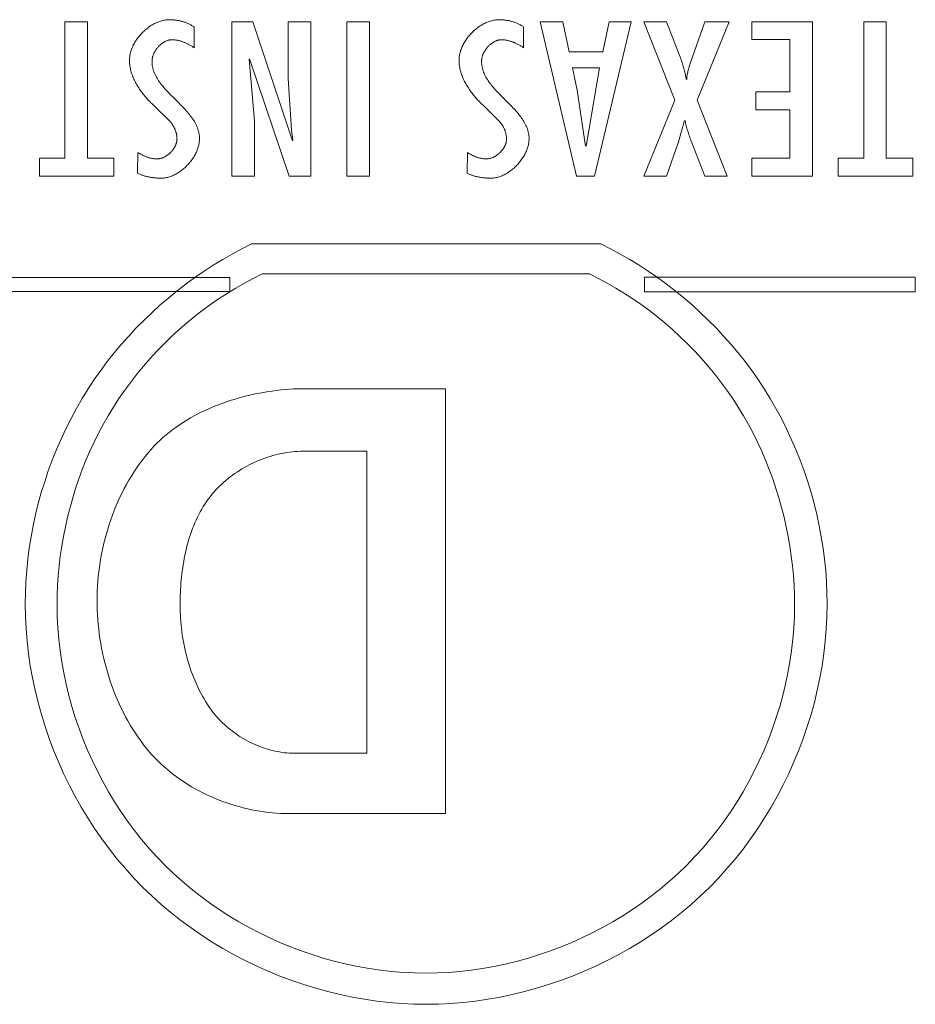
# Model space of a CAD drawing. Header units: millimetres. Extents: x 3925 to 5043, y -86 to 778.
# Tile 91 of 164: x 4366.43 to 4370.66, y 512.13 to 516.78. Entities that reach past the tile are written whole.
import ezdxf

# ---------------------------------------------------------------- set-up
doc = ezdxf.new("R2010")
doc.units = ezdxf.units.MM
doc.header["$LTSCALE"] = 46.255
doc.layers.add('H30K-TOP-COVDXF_CONTINUOUS_LINE', color=7, linetype='CONTINUOUS')

msp = doc.modelspace()

# ---------------------------------------------------------------- linework, layer by layer
at = {"layer": 'H30K-TOP-COVDXF_CONTINUOUS_LINE', "color": 7, "linetype": 'Continuous', "lineweight": 0}
for p, q in [((4366.7494, 516.7689), (4366.6431, 516.7689)), ((4366.6431, 516.7689), (4366.6431, 516.1235)), ((4366.7494, 516.1235), (4366.7494, 516.7689)), ((4367.2539, 516.646), (4367.2539, 516.7437)), ((4367.5317, 516.7689), (4367.4327, 516.7689)), ((4367.4327, 516.7689), (4367.4327, 516.0395)), ((4367.719, 516.2068), (4367.5317, 516.7689)), ((4367.8052, 516.7689), (4367.6988, 516.7689)), ((4367.6988, 516.7689), (4367.6988, 516.5009)), ((4367.8052, 516.0395), (4367.8052, 516.7689)), ((4368.0821, 516.7689), (4367.9756, 516.7689)), ((4367.9756, 516.7689), (4367.9756, 516.0395)), ((4368.0821, 516.0395), (4368.0821, 516.7689)), ((4368.8113, 516.646), (4368.8113, 516.7437)), ((4368.9967, 516.7689), (4368.8891, 516.7689)), ((4368.8891, 516.7689), (4369.0615, 516.0395)), ((4369.0264, 516.6267), (4368.9967, 516.7689)), ((4369.1456, 516.0395), (4369.3202, 516.7689)), ((4369.2158, 516.7689), (4369.186, 516.6267)), ((4369.3202, 516.7689), (4369.2158, 516.7689)), ((4369.4871, 516.7689), (4369.3786, 516.7689)), ((4369.3786, 516.7689), (4369.5265, 516.3983)), ((4369.5465, 516.6139), (4369.4871, 516.7689)), ((4369.668, 516.7689), (4369.599, 516.5715)), ((4369.6308, 516.3983), (4369.7829, 516.7689)), ((4369.7829, 516.7689), (4369.668, 516.7689)), ((4370.1759, 516.7689), (4369.8896, 516.7689)), ((4369.8896, 516.7689), (4369.8896, 516.6847)), ((4370.1759, 516.0395), (4370.1759, 516.7689)), ((4370.5251, 516.7689), (4370.4187, 516.7689)), ((4370.4187, 516.7689), (4370.4187, 516.1235)), ((4370.5251, 516.1235), (4370.5251, 516.7689)), ((4369.8896, 516.6847), (4370.0694, 516.6847)), ((4370.0694, 516.6847), (4370.0694, 516.4371)), ((4369.186, 516.6267), (4369.0264, 516.6267)), ((4367.5392, 516.2997), (4367.5136, 516.5919)), ((4367.5157, 516.5938), (4367.703, 516.0395)), ((4369.0424, 516.5512), (4369.17, 516.5512)), ((4369.0636, 516.4457), (4369.0424, 516.5512)), ((4369.17, 516.5512), (4369.1062, 516.1807)), ((4369.599, 516.5715), (4369.5969, 516.5656)), ((4367.6988, 516.5009), (4367.7148, 516.2562)), ((4369.1041, 516.1807), (4369.0636, 516.4457)), ((4370.0694, 516.4371), (4369.9088, 516.4371)), ((4369.9088, 516.4371), (4369.9088, 516.3529)), ((4367.0622, 516.3742), (4367.1432, 516.2938)), ((4368.6198, 516.3742), (4368.7006, 516.2938)), ((4369.5265, 516.3983), (4369.3786, 516.0395)), ((4369.7734, 516.0395), (4369.6308, 516.3983)), ((4369.9088, 516.3529), (4370.0694, 516.3529)), ((4370.0694, 516.3529), (4370.0694, 516.1235)), ((4367.5392, 516.0395), (4367.5392, 516.2997)), ((4369.5435, 516.202), (4369.5722, 516.3026)), ((4367.7148, 516.2562), (4367.7212, 516.2087)), ((4369.4871, 516.0395), (4369.5435, 516.202)), ((4369.6077, 516.1929), (4369.6123, 516.1809)), ((4369.6123, 516.1809), (4369.668, 516.0395)), ((4366.9878, 516.1516), (4366.9867, 516.054)), ((4368.5452, 516.1516), (4368.5442, 516.054)), ((4366.6431, 516.1235), (4366.5228, 516.1235)), ((4366.5228, 516.1235), (4366.5228, 516.0395)), ((4366.875, 516.1235), (4366.7494, 516.1235)), ((4366.875, 516.0395), (4366.875, 516.1235)), ((4370.0694, 516.1235), (4369.8896, 516.1235)), ((4369.8896, 516.1235), (4369.8896, 516.0395)), ((4370.4187, 516.1235), (4370.2984, 516.1235)), ((4370.2984, 516.1235), (4370.2984, 516.0395)), ((4370.6507, 516.1235), (4370.5251, 516.1235)), ((4370.6507, 516.0395), (4370.6507, 516.1235)), ((4366.5228, 516.0395), (4366.875, 516.0395)), ((4367.4327, 516.0395), (4367.5392, 516.0395)), ((4367.703, 516.0395), (4367.8052, 516.0395)), ((4367.9756, 516.0395), (4368.0821, 516.0395)), ((4369.0615, 516.0395), (4369.1456, 516.0395)), ((4369.3786, 516.0395), (4369.4871, 516.0395)), ((4369.668, 516.0395), (4369.7734, 516.0395)), ((4369.8896, 516.0395), (4370.1759, 516.0395)), ((4370.2984, 516.0395), (4370.6507, 516.0395)), ((4369.1756, 515.7189), (4367.5258, 515.7189)), ((4367.5754, 515.5775), (4369.1226, 515.5775)), ((4367.423, 515.5612), (4363.0447, 515.5612)), ((4367.423, 515.494), (4367.423, 515.5612)), ((4370.6624, 515.5625), (4369.3824, 515.5625)), ((4369.3824, 515.5625), (4369.3824, 515.4928)), ((4370.6624, 515.4928), (4370.6624, 515.5625)), ((4363.0447, 515.494), (4367.423, 515.494)), ((4369.3824, 515.4928), (4370.6624, 515.4928)), ((4367.7835, 515.0351), (4368.4426, 515.0351)), ((4368.4426, 515.0351), (4368.4426, 513.0272)), ((4368.0704, 514.7394), (4367.7688, 514.7394)), ((4368.0704, 513.3125), (4368.0704, 514.7394)), ((4367.7262, 513.3125), (4368.0704, 513.3125)), ((4368.4426, 513.0272), (4367.7026, 513.0272))]:
    msp.add_line(p, q, dxfattribs=at)
for points in [[(4367.1368, 516.7786), (4367.1318, 516.7785), (4367.1268, 516.7782), (4367.1218, 516.7776), (4367.1168, 516.7769), (4367.1118, 516.7761), (4367.1068, 516.775), (4367.1018, 516.7737), (4367.0968, 516.7723), (4367.0918, 516.7707), (4367.0868, 516.7689), (4367.0819, 516.7669), (4367.077, 516.7648), (4367.0721, 516.7625), (4367.0672, 516.7601), (4367.0624, 516.7576), (4367.0576, 516.7548), (4367.0529, 516.752), (4367.0482, 516.749), (4367.0436, 516.7459), (4367.039, 516.7426), (4367.0345, 516.7393), (4367.0301, 516.7358), (4367.0257, 516.7322), (4367.0214, 516.7285), (4367.0172, 516.7247), (4367.0131, 516.7208), (4367.0091, 516.7168), (4367.0051, 516.7127), (4367.0013, 516.7085), (4366.9975, 516.7042), (4366.9939, 516.6999), (4366.9903, 516.6954), (4366.9869, 516.6909), (4366.9836, 516.6864), (4366.9804, 516.6818), (4366.9774, 516.6771), (4366.9744, 516.6724), (4366.9716, 516.6676), (4366.969, 516.6627), (4366.9665, 516.6579), (4366.9641, 516.653), (4366.9619, 516.648), (4366.9598, 516.6431), (4366.9579, 516.6381), (4366.9561, 516.6331), (4366.9545, 516.6281), (4366.9531, 516.6231), (4366.9519, 516.618), (4366.9508, 516.613), (4366.95, 516.608), (4366.9493, 516.6029), (4366.9488, 516.5979), (4366.9485, 516.5929), (4366.9484, 516.588)], [(4367.2539, 516.7437), (4367.2508, 516.7459), (4367.2478, 516.7479), (4367.2446, 516.75), (4367.2415, 516.7519), (4367.2382, 516.7537), (4367.235, 516.7555), (4367.2316, 516.7573), (4367.2283, 516.7589), (4367.2249, 516.7605), (4367.2214, 516.762), (4367.2179, 516.7634), (4367.2144, 516.7648), (4367.2109, 516.7661), (4367.2073, 516.7674), (4367.2037, 516.7685), (4367.2001, 516.7696), (4367.1964, 516.7707), (4367.1928, 516.7716), (4367.1891, 516.7726), (4367.1854, 516.7734), (4367.1816, 516.7742), (4367.1779, 516.7749), (4367.1742, 516.7755), (4367.1704, 516.7761), (4367.1667, 516.7766), (4367.1629, 516.7771), (4367.1592, 516.7775), (4367.1554, 516.7778), (4367.1517, 516.7781), (4367.1479, 516.7783), (4367.1442, 516.7784), (4367.1405, 516.7785), (4367.1368, 516.7786)], [(4368.6942, 516.7786), (4368.6892, 516.7785), (4368.6842, 516.7782), (4368.6792, 516.7776), (4368.6742, 516.7769), (4368.6692, 516.7761), (4368.6642, 516.775), (4368.6592, 516.7737), (4368.6542, 516.7723), (4368.6492, 516.7707), (4368.6443, 516.7689), (4368.6393, 516.7669), (4368.6344, 516.7648), (4368.6295, 516.7625), (4368.6247, 516.7601), (4368.6199, 516.7575), (4368.6151, 516.7548), (4368.6104, 516.752), (4368.6057, 516.749), (4368.6011, 516.7459), (4368.5965, 516.7426), (4368.592, 516.7393), (4368.5876, 516.7358), (4368.5832, 516.7322), (4368.5789, 516.7285), (4368.5747, 516.7247), (4368.5706, 516.7208), (4368.5666, 516.7168), (4368.5626, 516.7127), (4368.5588, 516.7085), (4368.555, 516.7042), (4368.5514, 516.6999), (4368.5478, 516.6954), (4368.5444, 516.6909), (4368.5411, 516.6864), (4368.5379, 516.6818), (4368.5349, 516.6771), (4368.5319, 516.6723), (4368.5291, 516.6676), (4368.5265, 516.6627), (4368.524, 516.6579), (4368.5216, 516.653), (4368.5194, 516.648), (4368.5173, 516.6431), (4368.5154, 516.6381), (4368.5136, 516.6331), (4368.5121, 516.6281), (4368.5107, 516.6231), (4368.5094, 516.618), (4368.5084, 516.613), (4368.5075, 516.608), (4368.5068, 516.6029), (4368.5063, 516.5979), (4368.506, 516.5929), (4368.5059, 516.588)], [(4368.8113, 516.7437), (4368.8083, 516.7459), (4368.8052, 516.7479), (4368.8021, 516.75), (4368.7989, 516.7519), (4368.7957, 516.7538), (4368.7924, 516.7555), (4368.7891, 516.7573), (4368.7857, 516.7589), (4368.7823, 516.7605), (4368.7789, 516.762), (4368.7754, 516.7635), (4368.7719, 516.7648), (4368.7683, 516.7661), (4368.7648, 516.7674), (4368.7612, 516.7685), (4368.7575, 516.7696), (4368.7539, 516.7707), (4368.7502, 516.7717), (4368.7465, 516.7726), (4368.7428, 516.7734), (4368.7391, 516.7742), (4368.7354, 516.7749), (4368.7316, 516.7755), (4368.7279, 516.7761), (4368.7241, 516.7766), (4368.7204, 516.7771), (4368.7166, 516.7775), (4368.7129, 516.7778), (4368.7091, 516.7781), (4368.7054, 516.7783), (4368.7016, 516.7784), (4368.6979, 516.7785), (4368.6942, 516.7786)], [(4367.0549, 516.5822), (4367.0549, 516.5847), (4367.055, 516.5872), (4367.0553, 516.5898), (4367.0556, 516.5924), (4367.056, 516.5949), (4367.0565, 516.5975), (4367.0571, 516.6001), (4367.0577, 516.6027), (4367.0585, 516.6053), (4367.0593, 516.6078), (4367.0602, 516.6104), (4367.0611, 516.613), (4367.0622, 516.6156), (4367.0633, 516.6181), (4367.0645, 516.6207), (4367.0657, 516.6232), (4367.067, 516.6257), (4367.0684, 516.6282), (4367.0698, 516.6306), (4367.0713, 516.633), (4367.0729, 516.6355), (4367.0745, 516.6378), (4367.0762, 516.6402), (4367.0779, 516.6425), (4367.0797, 516.6447), (4367.0815, 516.647), (4367.0834, 516.6492), (4367.0853, 516.6513), (4367.0873, 516.6534), (4367.0893, 516.6554), (4367.0914, 516.6574), (4367.0934, 516.6594), (4367.0956, 516.6613), (4367.0977, 516.6631), (4367.0999, 516.6649), (4367.1022, 516.6666), (4367.1044, 516.6682), (4367.1067, 516.6698), (4367.109, 516.6713), (4367.1114, 516.6727), (4367.1138, 516.674), (4367.1161, 516.6753), (4367.1185, 516.6765), (4367.121, 516.6776), (4367.1234, 516.6786), (4367.1259, 516.6796), (4367.1284, 516.6804), (4367.1308, 516.6812), (4367.1333, 516.6819), (4367.1358, 516.6824), (4367.1383, 516.6829), (4367.1408, 516.6833), (4367.1434, 516.6835), (4367.1459, 516.6837), (4367.1484, 516.6838)], [(4367.1484, 516.6838), (4367.1517, 516.6837), (4367.155, 516.6836), (4367.1583, 516.6834), (4367.1615, 516.6831), (4367.1648, 516.6827), (4367.1681, 516.6822), (4367.1714, 516.6817), (4367.1746, 516.6811), (4367.1779, 516.6804), (4367.1811, 516.6797), (4367.1843, 516.6789), (4367.1876, 516.678), (4367.1908, 516.677), (4367.194, 516.676), (4367.1972, 516.675), (4367.2003, 516.6738), (4367.2035, 516.6726), (4367.2066, 516.6714), (4367.2097, 516.6701), (4367.2128, 516.6688), (4367.2159, 516.6674), (4367.219, 516.666), (4367.222, 516.6645), (4367.225, 516.663), (4367.228, 516.6614), (4367.231, 516.6598), (4367.234, 516.6582), (4367.2369, 516.6565), (4367.2398, 516.6548), (4367.2427, 516.6531), (4367.2455, 516.6514), (4367.2483, 516.6496), (4367.2511, 516.6478), (4367.2539, 516.646)], [(4368.6123, 516.5822), (4368.6123, 516.5847), (4368.6125, 516.5873), (4368.6127, 516.5898), (4368.613, 516.5924), (4368.6134, 516.5949), (4368.6139, 516.5975), (4368.6145, 516.6001), (4368.6152, 516.6027), (4368.6159, 516.6053), (4368.6167, 516.6079), (4368.6176, 516.6104), (4368.6186, 516.613), (4368.6196, 516.6156), (4368.6207, 516.6181), (4368.6219, 516.6207), (4368.6232, 516.6232), (4368.6245, 516.6257), (4368.6259, 516.6282), (4368.6273, 516.6306), (4368.6288, 516.6331), (4368.6304, 516.6355), (4368.632, 516.6378), (4368.6337, 516.6402), (4368.6354, 516.6425), (4368.6372, 516.6448), (4368.639, 516.647), (4368.6409, 516.6492), (4368.6428, 516.6513), (4368.6448, 516.6534), (4368.6468, 516.6555), (4368.6489, 516.6575), (4368.651, 516.6594), (4368.6531, 516.6613), (4368.6553, 516.6631), (4368.6575, 516.6649), (4368.6597, 516.6666), (4368.662, 516.6682), (4368.6643, 516.6698), (4368.6666, 516.6713), (4368.669, 516.6727), (4368.6713, 516.674), (4368.6737, 516.6753), (4368.6761, 516.6765), (4368.6786, 516.6776), (4368.681, 516.6787), (4368.6835, 516.6796), (4368.6859, 516.6804), (4368.6884, 516.6812), (4368.6909, 516.6819), (4368.6934, 516.6824), (4368.6959, 516.6829), (4368.6985, 516.6833), (4368.701, 516.6835), (4368.7035, 516.6837), (4368.706, 516.6838)], [(4368.706, 516.6838), (4368.7093, 516.6837), (4368.7126, 516.6836), (4368.7159, 516.6834), (4368.7191, 516.6831), (4368.7224, 516.6827), (4368.7257, 516.6822), (4368.7289, 516.6817), (4368.7322, 516.6811), (4368.7354, 516.6804), (4368.7387, 516.6797), (4368.7419, 516.6789), (4368.7451, 516.678), (4368.7483, 516.677), (4368.7515, 516.676), (4368.7547, 516.6749), (4368.7579, 516.6738), (4368.761, 516.6726), (4368.7641, 516.6714), (4368.7673, 516.6701), (4368.7703, 516.6688), (4368.7734, 516.6674), (4368.7765, 516.666), (4368.7795, 516.6645), (4368.7825, 516.663), (4368.7855, 516.6614), (4368.7885, 516.6598), (4368.7914, 516.6582), (4368.7944, 516.6565), (4368.7973, 516.6548), (4368.8001, 516.6531), (4368.803, 516.6514), (4368.8058, 516.6496), (4368.8086, 516.6478), (4368.8113, 516.646)], [(4369.5797, 516.4961), (4369.5789, 516.5019), (4369.578, 516.5076), (4369.5769, 516.5133), (4369.5758, 516.5191), (4369.5746, 516.5248), (4369.5733, 516.5304), (4369.572, 516.5361), (4369.5705, 516.5417), (4369.569, 516.5474), (4369.5674, 516.553), (4369.5657, 516.5586), (4369.564, 516.5642), (4369.5622, 516.5697), (4369.5604, 516.5753), (4369.5585, 516.5808), (4369.5566, 516.5864), (4369.5546, 516.5919), (4369.5526, 516.5974), (4369.5506, 516.6029), (4369.5465, 516.6139)], [(4366.9484, 516.588), (4366.9485, 516.5822), (4366.9487, 516.5765), (4366.9492, 516.5707), (4366.9498, 516.565), (4366.9506, 516.5593), (4366.9516, 516.5536), (4366.9527, 516.5479), (4366.954, 516.5422), (4366.9554, 516.5366), (4366.957, 516.531), (4366.9587, 516.5254), (4366.9606, 516.5199), (4366.9626, 516.5143), (4366.9647, 516.5088), (4366.967, 516.5034), (4366.9694, 516.4979), (4366.9719, 516.4925), (4366.9745, 516.4872), (4366.9772, 516.4818), (4366.9801, 516.4766), (4366.9831, 516.4713), (4366.9861, 516.4661), (4366.9893, 516.461), (4366.9925, 516.4559), (4366.9958, 516.4508), (4366.9993, 516.4458), (4367.0028, 516.4409), (4367.0063, 516.436), (4367.01, 516.4312), (4367.0137, 516.4264), (4367.0175, 516.4217), (4367.0213, 516.417), (4367.0252, 516.4124), (4367.0292, 516.4079), (4367.0332, 516.4034), (4367.0372, 516.399), (4367.0413, 516.3947), (4367.0455, 516.3904), (4367.0496, 516.3863), (4367.0538, 516.3821), (4367.058, 516.3781), (4367.0622, 516.3742)], [(4367.1828, 516.3837), (4367.1513, 516.415), (4367.1461, 516.4202), (4367.141, 516.4255), (4367.1359, 516.4307), (4367.1308, 516.436), (4367.1259, 516.4413), (4367.121, 516.4467), (4367.1162, 516.452), (4367.1115, 516.4574), (4367.1069, 516.4628), (4367.1024, 516.4682), (4367.0981, 516.4737), (4367.0939, 516.4793), (4367.0899, 516.4848), (4367.0861, 516.4904), (4367.0824, 516.4961), (4367.0789, 516.5018), (4367.0756, 516.5076), (4367.0725, 516.5134), (4367.0696, 516.5193), (4367.0669, 516.5253), (4367.0645, 516.5313), (4367.0623, 516.5374), (4367.0604, 516.5435), (4367.0587, 516.5498), (4367.0574, 516.5561), (4367.0563, 516.5625), (4367.0555, 516.569), (4367.055, 516.5755), (4367.0549, 516.5822)], [(4368.5059, 516.588), (4368.506, 516.5822), (4368.5063, 516.5765), (4368.5067, 516.5707), (4368.5073, 516.565), (4368.5081, 516.5593), (4368.5091, 516.5536), (4368.5102, 516.5479), (4368.5115, 516.5422), (4368.5129, 516.5366), (4368.5145, 516.531), (4368.5162, 516.5254), (4368.5181, 516.5198), (4368.5201, 516.5143), (4368.5222, 516.5088), (4368.5245, 516.5033), (4368.5269, 516.4979), (4368.5294, 516.4925), (4368.532, 516.4872), (4368.5348, 516.4818), (4368.5376, 516.4766), (4368.5406, 516.4713), (4368.5436, 516.4661), (4368.5468, 516.461), (4368.55, 516.4559), (4368.5534, 516.4508), (4368.5568, 516.4458), (4368.5603, 516.4409), (4368.5639, 516.436), (4368.5675, 516.4311), (4368.5712, 516.4264), (4368.575, 516.4216), (4368.5789, 516.417), (4368.5828, 516.4124), (4368.5867, 516.4079), (4368.5907, 516.4034), (4368.5948, 516.399), (4368.5989, 516.3947), (4368.603, 516.3904), (4368.6071, 516.3862), (4368.6113, 516.3821), (4368.6155, 516.3781), (4368.6198, 516.3742)], [(4368.7403, 516.3837), (4368.7088, 516.415), (4368.7036, 516.4202), (4368.6985, 516.4255), (4368.6933, 516.4307), (4368.6883, 516.436), (4368.6833, 516.4413), (4368.6784, 516.4467), (4368.6736, 516.452), (4368.6689, 516.4574), (4368.6644, 516.4628), (4368.6599, 516.4682), (4368.6556, 516.4737), (4368.6514, 516.4792), (4368.6474, 516.4848), (4368.6435, 516.4904), (4368.6398, 516.4961), (4368.6363, 516.5018), (4368.633, 516.5076), (4368.6299, 516.5134), (4368.627, 516.5193), (4368.6244, 516.5253), (4368.6219, 516.5313), (4368.6197, 516.5374), (4368.6178, 516.5435), (4368.6162, 516.5498), (4368.6148, 516.5561), (4368.6137, 516.5625), (4368.6129, 516.569), (4368.6124, 516.5755), (4368.6123, 516.5822)], [(4369.5969, 516.5656), (4369.5959, 516.5626), (4369.595, 516.5597), (4369.594, 516.5567), (4369.5931, 516.5537), (4369.5921, 516.5508), (4369.5912, 516.5478), (4369.5904, 516.5448), (4369.5895, 516.5418), (4369.5887, 516.5388), (4369.5879, 516.5358), (4369.5872, 516.5328), (4369.5865, 516.5297), (4369.5858, 516.5267), (4369.5852, 516.5237), (4369.5846, 516.5206), (4369.5841, 516.5176), (4369.5836, 516.5145), (4369.5831, 516.5115), (4369.5828, 516.5084), (4369.5824, 516.5053), (4369.5822, 516.5023), (4369.5819, 516.4992), (4369.5818, 516.4961)], [(4367.2793, 516.2165), (4367.2791, 516.2231), (4367.2786, 516.2297), (4367.2778, 516.2362), (4367.2768, 516.2426), (4367.2754, 516.2489), (4367.2737, 516.2551), (4367.2718, 516.2613), (4367.2696, 516.2674), (4367.2672, 516.2734), (4367.2646, 516.2794), (4367.2617, 516.2852), (4367.2586, 516.2911), (4367.2553, 516.2968), (4367.2518, 516.3026), (4367.2481, 516.3082), (4367.2442, 516.3138), (4367.2402, 516.3194), (4367.236, 516.3249), (4367.2317, 516.3304), (4367.2272, 516.3359), (4367.2226, 516.3413), (4367.218, 516.3467), (4367.2132, 516.352), (4367.2083, 516.3573), (4367.2033, 516.3626), (4367.1983, 516.3679), (4367.1932, 516.3732), (4367.188, 516.3784), (4367.1828, 516.3837)], [(4368.8368, 516.2165), (4368.8367, 516.2231), (4368.8362, 516.2297), (4368.8354, 516.2362), (4368.8343, 516.2426), (4368.8329, 516.2489), (4368.8313, 516.2551), (4368.8294, 516.2613), (4368.8272, 516.2674), (4368.8248, 516.2734), (4368.8221, 516.2794), (4368.8192, 516.2853), (4368.8161, 516.2911), (4368.8128, 516.2969), (4368.8093, 516.3026), (4368.8056, 516.3082), (4368.8017, 516.3138), (4368.7977, 516.3194), (4368.7935, 516.3249), (4368.7892, 516.3304), (4368.7847, 516.3359), (4368.7802, 516.3413), (4368.7755, 516.3467), (4368.7707, 516.352), (4368.7658, 516.3573), (4368.7608, 516.3626), (4368.7558, 516.3679), (4368.7507, 516.3732), (4368.7455, 516.3784), (4368.7403, 516.3837)], [(4367.1432, 516.2938), (4367.1448, 516.2919), (4367.1464, 516.2898), (4367.148, 516.2878), (4367.1495, 516.2857), (4367.151, 516.2835), (4367.1524, 516.2814), (4367.1538, 516.2791), (4367.1552, 516.2769), (4367.1565, 516.2746), (4367.1578, 516.2723), (4367.159, 516.27), (4367.1602, 516.2676), (4367.1613, 516.2652), (4367.1624, 516.2628), (4367.1635, 516.2604), (4367.1644, 516.2579), (4367.1654, 516.2555), (4367.1663, 516.253), (4367.1671, 516.2505), (4367.1679, 516.2479), (4367.1686, 516.2454), (4367.1693, 516.2429), (4367.1699, 516.2403), (4367.1705, 516.2377), (4367.171, 516.2352), (4367.1715, 516.2326), (4367.1719, 516.23), (4367.1722, 516.2274), (4367.1725, 516.2248), (4367.1727, 516.2222), (4367.1729, 516.2197), (4367.1729, 516.2171), (4367.173, 516.2145)], [(4368.7006, 516.2938), (4368.7022, 516.2919), (4368.7038, 516.2898), (4368.7054, 516.2878), (4368.7069, 516.2857), (4368.7084, 516.2835), (4368.7099, 516.2814), (4368.7113, 516.2791), (4368.7126, 516.2769), (4368.7139, 516.2746), (4368.7152, 516.2723), (4368.7164, 516.27), (4368.7176, 516.2676), (4368.7188, 516.2652), (4368.7198, 516.2628), (4368.7209, 516.2604), (4368.7219, 516.2579), (4368.7228, 516.2555), (4368.7237, 516.253), (4368.7245, 516.2505), (4368.7253, 516.2479), (4368.726, 516.2454), (4368.7267, 516.2428), (4368.7273, 516.2403), (4368.7279, 516.2377), (4368.7284, 516.2352), (4368.7289, 516.2326), (4368.7293, 516.23), (4368.7296, 516.2274), (4368.7299, 516.2248), (4368.7301, 516.2222), (4368.7303, 516.2197), (4368.7303, 516.2171), (4368.7304, 516.2145)], [(4369.5743, 516.3026), (4369.5756, 516.2963), (4369.5769, 516.2901), (4369.5783, 516.2839), (4369.5798, 516.2777), (4369.5814, 516.2715), (4369.5831, 516.2654), (4369.5848, 516.2593), (4369.5867, 516.2531), (4369.5885, 516.2471), (4369.5905, 516.241), (4369.5925, 516.2349), (4369.5946, 516.2289), (4369.5967, 516.2228), (4369.5988, 516.2168), (4369.601, 516.2108), (4369.6032, 516.2048), (4369.6077, 516.1929)], [(4367.173, 516.2145), (4367.1729, 516.212), (4367.1728, 516.2096), (4367.1725, 516.2071), (4367.1722, 516.2046), (4367.1717, 516.2021), (4367.1712, 516.1996), (4367.1706, 516.1971), (4367.1698, 516.1946), (4367.169, 516.1921), (4367.1682, 516.1897), (4367.1672, 516.1872), (4367.1661, 516.1848), (4367.165, 516.1823), (4367.1638, 516.1799), (4367.1625, 516.1775), (4367.1612, 516.1751), (4367.1598, 516.1728), (4367.1583, 516.1705), (4367.1567, 516.1682), (4367.1551, 516.1659), (4367.1534, 516.1636), (4367.1517, 516.1614), (4367.1499, 516.1593), (4367.1481, 516.1571), (4367.1462, 516.155), (4367.1442, 516.153), (4367.1423, 516.151), (4367.1402, 516.149), (4367.1381, 516.1471), (4367.136, 516.1452), (4367.1339, 516.1434), (4367.1317, 516.1416), (4367.1294, 516.1399), (4367.1272, 516.1383), (4367.1249, 516.1367), (4367.1225, 516.1352), (4367.1202, 516.1337), (4367.1178, 516.1323), (4367.1154, 516.131), (4367.113, 516.1297), (4367.1105, 516.1286), (4367.1081, 516.1275), (4367.1056, 516.1264), (4367.1031, 516.1255), (4367.1007, 516.1246), (4367.0982, 516.1238), (4367.0957, 516.1231), (4367.0932, 516.1225), (4367.0907, 516.122), (4367.0882, 516.1215), (4367.0857, 516.1212), (4367.0832, 516.1209), (4367.0807, 516.1208), (4367.0782, 516.1207)], [(4367.0995, 516.0298), (4367.1043, 516.0299), (4367.1091, 516.0302), (4367.114, 516.0307), (4367.1188, 516.0314), (4367.1236, 516.0323), (4367.1284, 516.0333), (4367.1333, 516.0346), (4367.1381, 516.036), (4367.1428, 516.0376), (4367.1476, 516.0394), (4367.1523, 516.0413), (4367.157, 516.0434), (4367.1617, 516.0456), (4367.1664, 516.048), (4367.171, 516.0506), (4367.1755, 516.0532), (4367.1801, 516.056), (4367.1845, 516.059), (4367.1889, 516.0621), (4367.1933, 516.0653), (4367.1976, 516.0686), (4367.2018, 516.072), (4367.206, 516.0756), (4367.21, 516.0792), (4367.214, 516.0829), (4367.218, 516.0868), (4367.2218, 516.0907), (4367.2255, 516.0948), (4367.2292, 516.0989), (4367.2328, 516.1031), (4367.2362, 516.1073), (4367.2396, 516.1117), (4367.2428, 516.1161), (4367.246, 516.1206), (4367.249, 516.1251), (4367.2519, 516.1297), (4367.2546, 516.1343), (4367.2573, 516.139), (4367.2598, 516.1437), (4367.2622, 516.1485), (4367.2644, 516.1533), (4367.2665, 516.1581), (4367.2685, 516.1629), (4367.2703, 516.1678), (4367.272, 516.1726), (4367.2735, 516.1775), (4367.2748, 516.1824), (4367.276, 516.1873), (4367.277, 516.1922), (4367.2778, 516.1971), (4367.2784, 516.202), (4367.2789, 516.2068), (4367.2792, 516.2117), (4367.2793, 516.2165)], [(4368.7304, 516.2145), (4368.7303, 516.212), (4368.7302, 516.2096), (4368.7299, 516.2071), (4368.7296, 516.2046), (4368.7291, 516.2021), (4368.7286, 516.1996), (4368.728, 516.1971), (4368.7273, 516.1946), (4368.7265, 516.1921), (4368.7256, 516.1897), (4368.7246, 516.1872), (4368.7235, 516.1848), (4368.7224, 516.1823), (4368.7212, 516.1799), (4368.7199, 516.1775), (4368.7186, 516.1751), (4368.7172, 516.1728), (4368.7157, 516.1705), (4368.7142, 516.1682), (4368.7126, 516.1659), (4368.7109, 516.1637), (4368.7092, 516.1614), (4368.7074, 516.1593), (4368.7055, 516.1571), (4368.7036, 516.155), (4368.7017, 516.153), (4368.6997, 516.151), (4368.6977, 516.149), (4368.6956, 516.1471), (4368.6935, 516.1452), (4368.6913, 516.1434), (4368.6891, 516.1416), (4368.6869, 516.1399), (4368.6846, 516.1383), (4368.6823, 516.1367), (4368.68, 516.1352), (4368.6777, 516.1337), (4368.6753, 516.1323), (4368.6729, 516.131), (4368.6705, 516.1297), (4368.668, 516.1286), (4368.6656, 516.1275), (4368.6631, 516.1264), (4368.6606, 516.1255), (4368.6582, 516.1246), (4368.6557, 516.1238), (4368.6532, 516.1231), (4368.6507, 516.1225), (4368.6482, 516.122), (4368.6457, 516.1215), (4368.6432, 516.1212), (4368.6407, 516.1209), (4368.6382, 516.1208), (4368.6357, 516.1207)], [(4368.657, 516.0298), (4368.6618, 516.0299), (4368.6666, 516.0302), (4368.6715, 516.0307), (4368.6763, 516.0314), (4368.6811, 516.0323), (4368.6859, 516.0333), (4368.6907, 516.0346), (4368.6955, 516.036), (4368.7003, 516.0376), (4368.7051, 516.0394), (4368.7098, 516.0413), (4368.7145, 516.0434), (4368.7192, 516.0456), (4368.7239, 516.048), (4368.7285, 516.0506), (4368.733, 516.0532), (4368.7376, 516.056), (4368.742, 516.059), (4368.7464, 516.0621), (4368.7508, 516.0653), (4368.7551, 516.0686), (4368.7593, 516.072), (4368.7635, 516.0755), (4368.7675, 516.0792), (4368.7716, 516.0829), (4368.7755, 516.0868), (4368.7793, 516.0907), (4368.7831, 516.0948), (4368.7867, 516.0989), (4368.7903, 516.1031), (4368.7937, 516.1073), (4368.7971, 516.1117), (4368.8003, 516.1161), (4368.8035, 516.1206), (4368.8065, 516.1251), (4368.8094, 516.1297), (4368.8122, 516.1343), (4368.8148, 516.139), (4368.8174, 516.1437), (4368.8197, 516.1485), (4368.822, 516.1532), (4368.8241, 516.1581), (4368.826, 516.1629), (4368.8279, 516.1678), (4368.8295, 516.1726), (4368.831, 516.1775), (4368.8323, 516.1824), (4368.8335, 516.1873), (4368.8345, 516.1922), (4368.8353, 516.1971), (4368.836, 516.202), (4368.8364, 516.2068), (4368.8367, 516.2117), (4368.8368, 516.2165)], [(4367.0782, 516.1207), (4367.0753, 516.1208), (4367.0724, 516.1209), (4367.0695, 516.1211), (4367.0666, 516.1213), (4367.0637, 516.1216), (4367.0608, 516.122), (4367.058, 516.1224), (4367.0551, 516.123), (4367.0522, 516.1235), (4367.0494, 516.1241), (4367.0465, 516.1248), (4367.0437, 516.1256), (4367.0408, 516.1264), (4367.038, 516.1272), (4367.0352, 516.1281), (4367.0324, 516.1291), (4367.0296, 516.1301), (4367.0268, 516.1311), (4367.0241, 516.1322), (4367.0214, 516.1334), (4367.0186, 516.1346), (4367.0159, 516.1358), (4367.0133, 516.1371), (4367.0106, 516.1384), (4367.008, 516.1397), (4367.0054, 516.1411), (4367.0028, 516.1425), (4367.0002, 516.144), (4366.9977, 516.1454), (4366.9952, 516.1469), (4366.9927, 516.1485), (4366.9902, 516.15), (4366.9878, 516.1516)], [(4368.6357, 516.1207), (4368.6328, 516.1208), (4368.6299, 516.1209), (4368.627, 516.1211), (4368.6241, 516.1213), (4368.6212, 516.1216), (4368.6184, 516.122), (4368.6155, 516.1224), (4368.6126, 516.123), (4368.6097, 516.1235), (4368.6068, 516.1242), (4368.604, 516.1248), (4368.6011, 516.1256), (4368.5983, 516.1264), (4368.5955, 516.1272), (4368.5927, 516.1281), (4368.5899, 516.1291), (4368.5871, 516.1301), (4368.5843, 516.1311), (4368.5816, 516.1322), (4368.5788, 516.1334), (4368.5761, 516.1346), (4368.5734, 516.1358), (4368.5707, 516.1371), (4368.5681, 516.1384), (4368.5654, 516.1397), (4368.5628, 516.1411), (4368.5602, 516.1425), (4368.5576, 516.144), (4368.5551, 516.1454), (4368.5526, 516.1469), (4368.5501, 516.1485), (4368.5476, 516.1501), (4368.5452, 516.1516)], [(4366.9867, 516.054), (4366.99, 516.0523), (4366.9934, 516.0506), (4366.9967, 516.049), (4367.0001, 516.0475), (4367.0036, 516.0461), (4367.0071, 516.0447), (4367.0106, 516.0434), (4367.0141, 516.0422), (4367.0177, 516.041), (4367.0213, 516.0399), (4367.0249, 516.0389), (4367.0285, 516.0379), (4367.0322, 516.037), (4367.0358, 516.0362), (4367.0395, 516.0354), (4367.0432, 516.0347), (4367.047, 516.034), (4367.0507, 516.0334), (4367.0544, 516.0328), (4367.0582, 516.0323), (4367.062, 516.0318), (4367.0657, 516.0314), (4367.0695, 516.0311), (4367.0733, 516.0308), (4367.077, 516.0305), (4367.0808, 516.0303), (4367.0846, 516.0301), (4367.0883, 516.03), (4367.0921, 516.0299), (4367.0958, 516.0298), (4367.0995, 516.0298)], [(4368.5442, 516.054), (4368.5475, 516.0523), (4368.5508, 516.0506), (4368.5542, 516.049), (4368.5576, 516.0475), (4368.561, 516.0461), (4368.5645, 516.0447), (4368.568, 516.0434), (4368.5716, 516.0422), (4368.5751, 516.041), (4368.5787, 516.0399), (4368.5823, 516.0389), (4368.586, 516.0379), (4368.5896, 516.037), (4368.5933, 516.0362), (4368.597, 516.0354), (4368.6007, 516.0347), (4368.6044, 516.034), (4368.6082, 516.0334), (4368.6119, 516.0328), (4368.6157, 516.0323), (4368.6194, 516.0318), (4368.6232, 516.0314), (4368.627, 516.0311), (4368.6307, 516.0308), (4368.6345, 516.0305), (4368.6383, 516.0303), (4368.642, 516.0301), (4368.6458, 516.03), (4368.6495, 516.0299), (4368.6533, 516.0298), (4368.657, 516.0298)], [(4367.5258, 515.7189), (4367.4795, 515.6958), (4367.4339, 515.6714), (4367.3889, 515.6456), (4367.3445, 515.6186), (4367.3008, 515.5903), (4367.2579, 515.5608), (4367.2157, 515.53), (4367.1743, 515.4982), (4367.1337, 515.4651), (4367.094, 515.431), (4367.0552, 515.3958), (4367.0174, 515.3595), (4366.9806, 515.3221), (4366.9447, 515.2838), (4366.9099, 515.2445), (4366.8763, 515.2042), (4366.8437, 515.163), (4366.8123, 515.1208), (4366.7821, 515.0778), (4366.7532, 515.034), (4366.7248, 514.9881), (4366.6978, 514.9414), (4366.6722, 514.8939), (4366.6479, 514.8457), (4366.625, 514.7969), (4366.6035, 514.7474), (4366.5835, 514.6973), (4366.5648, 514.6468), (4366.5476, 514.5957), (4366.5318, 514.5442), (4366.5175, 514.4923), (4366.5046, 514.4401), (4366.4933, 514.3877), (4366.4834, 514.335), (4366.4749, 514.2821), (4366.468, 514.2291), (4366.4627, 514.176), (4366.4588, 514.1228), (4366.4565, 514.0697), (4366.4557, 514.0167)], [(4370.2457, 514.0167), (4370.2449, 514.0697), (4370.2426, 514.1228), (4370.2387, 514.176), (4370.2333, 514.2291), (4370.2264, 514.2821), (4370.218, 514.335), (4370.2081, 514.3877), (4370.1967, 514.4401), (4370.1839, 514.4923), (4370.1695, 514.5442), (4370.1538, 514.5957), (4370.1365, 514.6468), (4370.1179, 514.6973), (4370.0978, 514.7474), (4370.0763, 514.7969), (4370.0535, 514.8458), (4370.0292, 514.8939), (4370.0035, 514.9414), (4369.9765, 514.9881), (4369.9481, 515.034), (4369.9192, 515.0778), (4369.889, 515.1208), (4369.8576, 515.163), (4369.8251, 515.2042), (4369.7914, 515.2445), (4369.7566, 515.2838), (4369.7208, 515.3221), (4369.6839, 515.3595), (4369.6461, 515.3958), (4369.6073, 515.431), (4369.5676, 515.4651), (4369.527, 515.4982), (4369.4856, 515.53), (4369.4434, 515.5607), (4369.4005, 515.5903), (4369.3568, 515.6186), (4369.3124, 515.6456), (4369.2674, 515.6714), (4369.2218, 515.6958), (4369.1756, 515.7189)], [(4366.6061, 514.0121), (4366.6067, 514.0585), (4366.6086, 514.1049), (4366.6117, 514.1514), (4366.616, 514.1978), (4366.6215, 514.2442), (4366.6282, 514.2905), (4366.6362, 514.3367), (4366.6454, 514.3827), (4366.6557, 514.4285), (4366.6673, 514.474), (4366.68, 514.5193), (4366.694, 514.5642), (4366.7091, 514.6088), (4366.7254, 514.653), (4366.7429, 514.6967), (4366.7616, 514.7399), (4366.7814, 514.7827), (4366.8024, 514.8248), (4366.8246, 514.8664), (4366.8479, 514.9074), (4366.8723, 514.9476), (4366.8985, 514.988), (4366.9257, 515.0275), (4366.9541, 515.0662), (4366.9836, 515.1042), (4367.0141, 515.1412), (4367.0457, 515.1774), (4367.0782, 515.2127), (4367.1117, 515.2471), (4367.1461, 515.2805), (4367.1814, 515.313), (4367.2175, 515.3444), (4367.2545, 515.3748), (4367.2922, 515.4041), (4367.3307, 515.4324), (4367.3699, 515.4595), (4367.4098, 515.4855), (4367.4503, 515.5103), (4367.4914, 515.5339), (4367.5331, 515.5564), (4367.5754, 515.5775)], [(4369.1226, 515.5775), (4369.1648, 515.5564), (4369.2065, 515.534), (4369.2477, 515.5103), (4369.2882, 515.4855), (4369.328, 515.4595), (4369.3672, 515.4324), (4369.4057, 515.4041), (4369.4434, 515.3748), (4369.4804, 515.3444), (4369.5165, 515.313), (4369.5518, 515.2805), (4369.5862, 515.2471), (4369.6197, 515.2127), (4369.6522, 515.1774), (4369.6838, 515.1412), (4369.7143, 515.1042), (4369.7438, 515.0662), (4369.7722, 515.0275), (4369.7994, 514.988), (4369.8255, 514.9476), (4369.85, 514.9074), (4369.8733, 514.8664), (4369.8955, 514.8248), (4369.9165, 514.7827), (4369.9363, 514.7399), (4369.9549, 514.6967), (4369.9724, 514.6529), (4369.9887, 514.6088), (4370.0039, 514.5642), (4370.0178, 514.5193), (4370.0306, 514.474), (4370.0421, 514.4284), (4370.0525, 514.3827), (4370.0616, 514.3367), (4370.0696, 514.2905), (4370.0763, 514.2442), (4370.0818, 514.1978), (4370.0861, 514.1514), (4370.0892, 514.1049), (4370.0911, 514.0585), (4370.0917, 514.0121)], [(4367.0509, 514.7483), (4367.0642, 514.7628), (4367.078, 514.7769), (4367.0921, 514.7906), (4367.1067, 514.8039), (4367.1217, 514.8169), (4367.1371, 514.8294), (4367.1528, 514.8415), (4367.1689, 514.8533), (4367.1854, 514.8647), (4367.2021, 514.8757), (4367.2192, 514.8863), (4367.2366, 514.8966), (4367.2542, 514.9065), (4367.2721, 514.916), (4367.2903, 514.9251), (4367.3087, 514.9338), (4367.3273, 514.9422), (4367.3461, 514.9502), (4367.3651, 514.9579), (4367.3843, 514.9651), (4367.4037, 514.972), (4367.4232, 514.9786), (4367.4429, 514.9847), (4367.4626, 514.9905), (4367.4825, 514.996), (4367.5025, 515.0011), (4367.5225, 515.0058), (4367.5426, 515.0102), (4367.5628, 515.0142), (4367.583, 515.0178), (4367.6032, 515.0212), (4367.6234, 515.0241), (4367.6436, 515.0267), (4367.6638, 515.0289), (4367.6839, 515.0308), (4367.704, 515.0324), (4367.724, 515.0336), (4367.744, 515.0345), (4367.7638, 515.035), (4367.7835, 515.0351)], [(4366.795, 514.0349), (4366.7952, 514.0572), (4366.7959, 514.0796), (4366.797, 514.1021), (4366.7986, 514.1247), (4366.8006, 514.1473), (4366.8031, 514.1699), (4366.806, 514.1925), (4366.8094, 514.2151), (4366.8133, 514.2377), (4366.8175, 514.2603), (4366.8223, 514.2828), (4366.8274, 514.3052), (4366.833, 514.3275), (4366.8391, 514.3497), (4366.8456, 514.3718), (4366.8525, 514.3938), (4366.8598, 514.4156), (4366.8676, 514.4373), (4366.8759, 514.4588), (4366.8846, 514.4801), (4366.8937, 514.5011), (4366.9032, 514.522), (4366.9132, 514.5425), (4366.9235, 514.5629), (4366.9344, 514.5829), (4366.9456, 514.6027), (4366.9573, 514.6221), (4366.9694, 514.6413), (4366.9819, 514.6601), (4366.9949, 514.6785), (4367.0082, 514.6965), (4367.022, 514.7142), (4367.0362, 514.7315), (4367.0509, 514.7483)], [(4367.7688, 514.7394), (4367.7559, 514.7393), (4367.743, 514.7387), (4367.73, 514.7379), (4367.717, 514.7367), (4367.7041, 514.7351), (4367.6911, 514.7332), (4367.6781, 514.731), (4367.6652, 514.7285), (4367.6522, 514.7257), (4367.6393, 514.7225), (4367.6265, 514.7191), (4367.6137, 514.7153), (4367.601, 514.7113), (4367.5884, 514.7069), (4367.5758, 514.7023), (4367.5633, 514.6974), (4367.551, 514.6922), (4367.5387, 514.6868), (4367.5266, 514.681), (4367.5146, 514.6751), (4367.5028, 514.6688), (4367.4911, 514.6623), (4367.4795, 514.6556), (4367.4681, 514.6486), (4367.457, 514.6414), (4367.4459, 514.6339), (4367.4351, 514.6262), (4367.4245, 514.6183), (4367.4141, 514.6102), (4367.404, 514.6018), (4367.3941, 514.5933), (4367.3844, 514.5845), (4367.3749, 514.5756), (4367.3658, 514.5664), (4367.3569, 514.5571)], [(4367.3569, 514.5571), (4367.3474, 514.5465), (4367.3382, 514.5357), (4367.3294, 514.5246), (4367.3208, 514.5132), (4367.3126, 514.5016), (4367.3047, 514.4898), (4367.2971, 514.4777), (4367.2898, 514.4654), (4367.2828, 514.453), (4367.2761, 514.4403), (4367.2697, 514.4274), (4367.2635, 514.4143), (4367.2577, 514.4011), (4367.2521, 514.3877), (4367.2467, 514.3742), (4367.2417, 514.3605), (4367.2369, 514.3467), (4367.2323, 514.3328), (4367.228, 514.3188), (4367.224, 514.3046), (4367.2202, 514.2904), (4367.2166, 514.276), (4367.2133, 514.2616), (4367.2102, 514.2472), (4367.2073, 514.2326), (4367.2046, 514.2181), (4367.2022, 514.2034), (4367.1999, 514.1888), (4367.1979, 514.1741), (4367.1961, 514.1595), (4367.1944, 514.1448), (4367.193, 514.1301), (4367.1917, 514.1155), (4367.1906, 514.1009), (4367.1897, 514.0863), (4367.189, 514.0717), (4367.1885, 514.0573), (4367.1881, 514.0428), (4367.1878, 514.0285), (4367.1878, 514.0142)], [(4366.4557, 514.0167), (4366.4567, 513.9587), (4366.4596, 513.9006), (4366.4644, 513.8424), (4366.471, 513.7843), (4366.4796, 513.7262), (4366.49, 513.6682), (4366.5022, 513.6105), (4366.5162, 513.553), (4366.532, 513.4958), (4366.5495, 513.439), (4366.5688, 513.3827), (4366.5899, 513.327), (4366.6126, 513.2718), (4366.637, 513.2173), (4366.6631, 513.1635), (4366.6908, 513.1105), (4366.7201, 513.0584), (4366.751, 513.0071), (4366.7835, 512.9569), (4366.8176, 512.9077), (4366.8532, 512.8597), (4366.8904, 512.8128), (4366.929, 512.7672), (4366.9691, 512.7228), (4367.0107, 512.6799), (4367.0538, 512.6383), (4367.0982, 512.5983), (4367.144, 512.5597), (4367.191, 512.5226), (4367.2392, 512.487), (4367.2886, 512.453), (4367.3389, 512.4205), (4367.3903, 512.3897), (4367.4426, 512.3604), (4367.4957, 512.3328), (4367.5496, 512.3068), (4367.6043, 512.2825), (4367.6596, 512.2598), (4367.7155, 512.2389), (4367.7719, 512.2196), (4367.8288, 512.2022), (4367.8861, 512.1864), (4367.9437, 512.1725), (4368.0015, 512.1603), (4368.0596, 512.15), (4368.1178, 512.1415), (4368.1761, 512.1348), (4368.2344, 512.1301), (4368.2926, 512.1272), (4368.3507, 512.1262)], [(4368.349, 512.2736), (4368.2956, 512.2745), (4368.2421, 512.2771), (4368.1885, 512.2815), (4368.1349, 512.2876), (4368.0814, 512.2955), (4368.0279, 512.305), (4367.9747, 512.3161), (4367.9217, 512.329), (4367.8691, 512.3434), (4367.8167, 512.3595), (4367.7648, 512.3772), (4367.7134, 512.3965), (4367.6626, 512.4173), (4367.6123, 512.4397), (4367.5627, 512.4636), (4367.5139, 512.489), (4367.4658, 512.5159), (4367.4185, 512.5443), (4367.3722, 512.5741), (4367.3268, 512.6054), (4367.2825, 512.6381), (4367.2393, 512.6722), (4367.1972, 512.7077), (4367.1563, 512.7446), (4367.1166, 512.7828), (4367.0784, 512.8223), (4367.0415, 512.863), (4367.006, 512.905), (4366.9718, 512.9481), (4366.939, 512.9923), (4366.9077, 513.0375), (4366.8778, 513.0837), (4366.8493, 513.1308), (4366.8224, 513.1788), (4366.7969, 513.2275), (4366.7729, 513.277), (4366.7505, 513.3271), (4366.7295, 513.3779), (4366.7102, 513.4291), (4366.6925, 513.4809), (4366.6763, 513.5331), (4366.6618, 513.5857), (4366.6489, 513.6385), (4366.6377, 513.6917), (4366.6281, 513.745), (4366.6202, 513.7984), (4366.6141, 513.8519), (4366.6097, 513.9054), (4366.607, 513.9588), (4366.6061, 514.0121)], [(4367.0436, 513.3177), (4367.0292, 513.3349), (4367.0154, 513.3525), (4367.0019, 513.3704), (4366.9889, 513.3887), (4366.9762, 513.4074), (4366.964, 513.4264), (4366.9522, 513.4457), (4366.9409, 513.4654), (4366.9299, 513.4853), (4366.9194, 513.5055), (4366.9093, 513.526), (4366.8996, 513.5467), (4366.8903, 513.5677), (4366.8815, 513.5888), (4366.8731, 513.6102), (4366.8651, 513.6318), (4366.8576, 513.6535), (4366.8505, 513.6754), (4366.8438, 513.6974), (4366.8375, 513.7196), (4366.8316, 513.7419), (4366.8262, 513.7643), (4366.8212, 513.7867), (4366.8167, 513.8092), (4366.8126, 513.8318), (4366.8089, 513.8544), (4366.8056, 513.8771), (4366.8028, 513.8997), (4366.8004, 513.9223), (4366.7984, 513.9449), (4366.7969, 513.9675), (4366.7958, 513.99), (4366.7952, 514.0125), (4366.795, 514.0349)], [(4367.1878, 514.0142), (4367.1879, 513.9985), (4367.1883, 513.9826), (4367.1889, 513.9668), (4367.1898, 513.9509), (4367.191, 513.9349), (4367.1924, 513.919), (4367.1941, 513.903), (4367.196, 513.8871), (4367.1982, 513.8712), (4367.2007, 513.8552), (4367.2035, 513.8393), (4367.2065, 513.8235), (4367.2098, 513.8077), (4367.2134, 513.7919), (4367.2172, 513.7763), (4367.2214, 513.7607), (4367.2258, 513.7452), (4367.2305, 513.7297), (4367.2354, 513.7144), (4367.2407, 513.6992), (4367.2462, 513.6842), (4367.2521, 513.6692), (4367.2582, 513.6544), (4367.2646, 513.6398), (4367.2713, 513.6253), (4367.2783, 513.611), (4367.2856, 513.5968), (4367.2932, 513.5829), (4367.301, 513.5691), (4367.3092, 513.5556), (4367.3177, 513.5423), (4367.3265, 513.5292), (4367.3356, 513.5163)], [(4370.0917, 514.0121), (4370.0908, 513.9588), (4370.0881, 513.9054), (4370.0837, 513.8519), (4370.0776, 513.7984), (4370.0697, 513.745), (4370.0602, 513.6917), (4370.0489, 513.6385), (4370.036, 513.5857), (4370.0215, 513.5331), (4370.0054, 513.4809), (4369.9876, 513.4291), (4369.9683, 513.3779), (4369.9474, 513.3271), (4369.9249, 513.277), (4369.901, 513.2275), (4369.8755, 513.1788), (4369.8485, 513.1308), (4369.8201, 513.0837), (4369.7902, 513.0375), (4369.7588, 512.9923), (4369.7261, 512.9481), (4369.6919, 512.905), (4369.6564, 512.8631), (4369.6195, 512.8223), (4369.5813, 512.7828), (4369.5417, 512.7446), (4369.5008, 512.7077), (4369.4587, 512.6722), (4369.4154, 512.6381), (4369.3711, 512.6054), (4369.3257, 512.5741), (4369.2794, 512.5443), (4369.2322, 512.5159), (4369.1841, 512.489), (4369.1353, 512.4636), (4369.0857, 512.4397), (4369.0354, 512.4173), (4368.9846, 512.3965), (4368.9331, 512.3772), (4368.8813, 512.3595), (4368.829, 512.3434), (4368.7763, 512.329), (4368.7233, 512.3161), (4368.6701, 512.305), (4368.6167, 512.2955), (4368.5631, 512.2876), (4368.5096, 512.2815), (4368.456, 512.2771), (4368.4024, 512.2745), (4368.349, 512.2736)], [(4368.3507, 512.1262), (4368.4087, 512.1272), (4368.4669, 512.1301), (4368.5252, 512.1348), (4368.5835, 512.1415), (4368.6417, 512.15), (4368.6998, 512.1603), (4368.7576, 512.1725), (4368.8152, 512.1864), (4368.8725, 512.2022), (4368.9294, 512.2196), (4368.9858, 512.2389), (4369.0417, 512.2598), (4369.097, 512.2825), (4369.1517, 512.3068), (4369.2056, 512.3328), (4369.2587, 512.3604), (4369.311, 512.3897), (4369.3624, 512.4205), (4369.4128, 512.453), (4369.4621, 512.487), (4369.5103, 512.5226), (4369.5573, 512.5597), (4369.6031, 512.5983), (4369.6475, 512.6383), (4369.6906, 512.6799), (4369.7322, 512.7228), (4369.7723, 512.7672), (4369.811, 512.8128), (4369.8481, 512.8597), (4369.8837, 512.9077), (4369.9178, 512.9569), (4369.9503, 513.0071), (4369.9812, 513.0584), (4370.0106, 513.1105), (4370.0383, 513.1635), (4370.0644, 513.2173), (4370.0888, 513.2718), (4370.1115, 513.327), (4370.1325, 513.3827), (4370.1518, 513.439), (4370.1694, 513.4958), (4370.1852, 513.553), (4370.1992, 513.6105), (4370.2114, 513.6682), (4370.2218, 513.7262), (4370.2303, 513.7843), (4370.237, 513.8424), (4370.2418, 513.9006), (4370.2447, 513.9587), (4370.2457, 514.0167)], [(4367.3356, 513.5163), (4367.3424, 513.5072), (4367.3494, 513.4983), (4367.3567, 513.4895), (4367.3643, 513.4809), (4367.3721, 513.4724), (4367.3802, 513.4641), (4367.3884, 513.4559), (4367.3969, 513.4479), (4367.4057, 513.4401), (4367.4146, 513.4324), (4367.4237, 513.425), (4367.4331, 513.4177), (4367.4426, 513.4107), (4367.4522, 513.4038), (4367.4621, 513.3971), (4367.4721, 513.3907), (4367.4822, 513.3845), (4367.4925, 513.3785), (4367.5029, 513.3727), (4367.5134, 513.3671), (4367.5241, 513.3618), (4367.5349, 513.3567), (4367.5457, 513.3519), (4367.5567, 513.3473), (4367.5677, 513.343), (4367.5788, 513.339), (4367.59, 513.3352), (4367.6012, 513.3317), (4367.6125, 513.3284), (4367.6238, 513.3255), (4367.6352, 513.3228), (4367.6465, 513.3205), (4367.6579, 513.3184), (4367.6693, 513.3166), (4367.6807, 513.3152), (4367.6921, 513.314), (4367.7035, 513.3132), (4367.7149, 513.3127), (4367.7262, 513.3125)], [(4367.7026, 513.0272), (4367.6831, 513.0275), (4367.6635, 513.0282), (4367.6438, 513.0293), (4367.6241, 513.031), (4367.6043, 513.0331), (4367.5846, 513.0356), (4367.5648, 513.0386), (4367.545, 513.042), (4367.5252, 513.0459), (4367.5055, 513.0502), (4367.4858, 513.055), (4367.4662, 513.0602), (4367.4467, 513.0658), (4367.4273, 513.0718), (4367.408, 513.0783), (4367.3888, 513.0851), (4367.3698, 513.0924), (4367.351, 513.1001), (4367.3323, 513.1082), (4367.3138, 513.1166), (4367.2955, 513.1255), (4367.2774, 513.1348), (4367.2596, 513.1444), (4367.242, 513.1544), (4367.2247, 513.1648), (4367.2077, 513.1756), (4367.191, 513.1868), (4367.1746, 513.1983), (4367.1585, 513.2102), (4367.1427, 513.2224), (4367.1274, 513.235), (4367.1124, 513.2479), (4367.0978, 513.2612), (4367.0836, 513.2748), (4367.0698, 513.2888), (4367.0564, 513.3031), (4367.0436, 513.3177)]]:
    msp.add_lwpolyline(points, dxfattribs=at)

doc.saveas('drawing.dxf')
